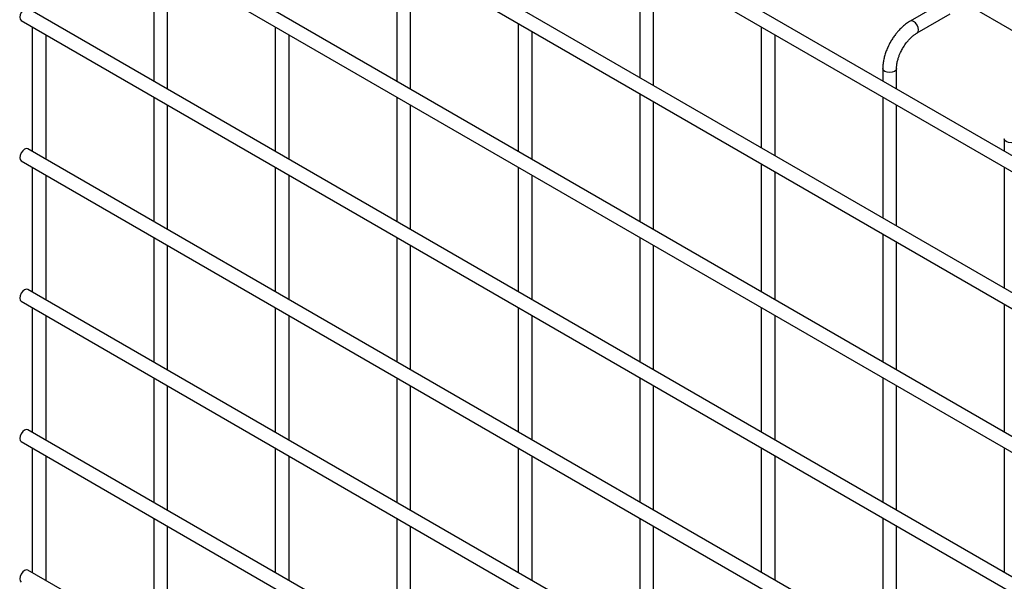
# Model space of a CAD drawing. Header units: inches. Extents: x 0.2 to 10.8, y 0.2 to 8.2.
# Tile 12 of 21: x 8.8 to 9.8, y 5 to 5.5. Entities that reach past the tile are written whole.
import ezdxf

# ---------------------------------------------------------------- set-up
doc = ezdxf.new("R2010")
doc.units = ezdxf.units.IN
doc.header["$MEASUREMENT"] = 0

msp = doc.modelspace()

# ---------------------------------------------------------------- linework, layer by layer
for p, q in [((8.80647, 6.06529), (10.45108, 5.11588)), ((10.45775, 4.99035), (8.81314, 5.93977)), ((8.80647, 5.92822), (10.45108, 4.9788)), ((8.80647, 5.79553), (10.45108, 4.84612)), ((10.31388, 4.94072), (8.9483, 5.72905)), ((10.45775, 4.71817), (8.81314, 5.66759)), ((8.80647, 5.65604), (10.45108, 4.70662)), ((8.93513, 5.58177), (8.93513, 5.46107)), ((9.17083, 5.58519), (9.17083, 5.46109)), ((9.18417, 5.4534), (9.18417, 5.57749)), ((9.40653, 5.58181), (9.40653, 5.46452)), ((8.94846, 5.45337), (8.94846, 5.57407)), ((9.41987, 5.45682), (9.41987, 5.57411)), ((10.45775, 4.58208), (8.81314, 5.5315)), ((9.70084, 5.53782), (9.66885, 5.51935)), ((9.67551, 5.5078), (9.70751, 5.52627)), ((8.80647, 5.51995), (10.45108, 4.57053)), ((8.81728, 5.51371), (8.81728, 5.39301)), ((9.05298, 5.51373), (9.05298, 5.39304)), ((9.28868, 5.51716), (9.28868, 5.39306)), ((9.52439, 5.51378), (9.52439, 5.39648)), ((8.83061, 5.38532), (8.83061, 5.50601)), ((9.06631, 5.38534), (9.06631, 5.50603)), ((9.30202, 5.38536), (9.30202, 5.50946)), ((9.53772, 5.38879), (9.53772, 5.50608)), ((9.64224, 5.47326), (9.64224, 5.46114)), ((9.65557, 5.45344), (9.65557, 5.47326)), ((8.93513, 5.44567), (8.93513, 5.32498)), ((9.17083, 5.4457), (9.17083, 5.325)), ((9.40653, 5.44912), (9.40653, 5.32502)), ((9.64224, 5.44574), (9.64224, 5.32845)), ((8.94846, 5.31728), (8.94846, 5.43798)), ((9.18417, 5.31731), (9.18417, 5.438)), ((9.41987, 5.31733), (9.41987, 5.44142)), ((9.65557, 5.32075), (9.65557, 5.43804)), ((9.76009, 5.40522), (9.76009, 5.3931)), ((10.45775, 4.44599), (8.81314, 5.39541)), ((8.80647, 5.38386), (10.45108, 4.43444)), ((8.81728, 5.37762), (8.81728, 5.25692)), ((9.05298, 5.37764), (9.05298, 5.25695)), ((9.28868, 5.37766), (9.28868, 5.25697)), ((9.52439, 5.38109), (9.52439, 5.25699)), ((9.76009, 5.37771), (9.76009, 5.26042)), ((8.83061, 5.24923), (8.83061, 5.36992)), ((9.06631, 5.24925), (9.06631, 5.36994)), ((9.30202, 5.24927), (9.30202, 5.36997)), ((9.53772, 5.24929), (9.53772, 5.37339)), ((9.64224, 5.31305), (9.64224, 5.18896)), ((8.93513, 5.30958), (8.93513, 5.18889)), ((8.94846, 5.18119), (8.94846, 5.30189)), ((9.17083, 5.30961), (9.17083, 5.18891)), ((9.18417, 5.18122), (9.18417, 5.30191)), ((9.40653, 5.30963), (9.40653, 5.18893)), ((9.41987, 5.18124), (9.41987, 5.30193)), ((9.65557, 5.18126), (9.65557, 5.30536)), ((10.45775, 4.3099), (8.81314, 5.25932)), ((8.80647, 5.24777), (10.45108, 4.29835)), ((9.76009, 5.24502), (9.76009, 5.12092)), ((8.81728, 5.24153), (8.81728, 5.12083)), ((8.83061, 5.11314), (8.83061, 5.23383)), ((9.05298, 5.24155), (9.05298, 5.12086)), ((9.06631, 5.11316), (9.06631, 5.23385)), ((9.28868, 5.24157), (9.28868, 5.12088)), ((9.30202, 5.11318), (9.30202, 5.23388)), ((9.52439, 5.2416), (9.52439, 5.1209)), ((9.53772, 5.1132), (9.53772, 5.2339)), ((8.93513, 5.17349), (8.93513, 5.0528)), ((9.17083, 5.17352), (9.17083, 5.05282)), ((9.40653, 5.17354), (9.40653, 5.05284)), ((9.64224, 5.17356), (9.64224, 5.05287)), ((8.94846, 5.0451), (8.94846, 5.1658)), ((9.18417, 5.04513), (9.18417, 5.16582)), ((9.41987, 5.04515), (9.41987, 5.16584)), ((9.65557, 5.04517), (9.65557, 5.16586)), ((10.45775, 4.17381), (8.81314, 5.12323)), ((8.80647, 5.11168), (10.45108, 4.16226)), ((8.81728, 5.10544), (8.81728, 4.98474)), ((9.05298, 5.10546), (9.05298, 4.98477)), ((9.28868, 5.10548), (9.28868, 4.98479)), ((9.52439, 5.1055), (9.52439, 4.98481)), ((9.76009, 5.10553), (9.76009, 4.98483)), ((8.83061, 4.97705), (8.83061, 5.09774)), ((9.06631, 4.97707), (9.06631, 5.09776)), ((9.30202, 4.97709), (9.30202, 5.09779)), ((9.53772, 4.97711), (9.53772, 5.09781)), ((8.93513, 5.0374), (8.93513, 4.91671)), ((9.17083, 5.03743), (9.17083, 4.91673)), ((9.40653, 5.03745), (9.40653, 4.91675)), ((9.64224, 5.03747), (9.64224, 4.91678)), ((8.94846, 4.90901), (8.94846, 5.02971)), ((9.18417, 4.90903), (9.18417, 5.02973)), ((9.41987, 4.90906), (9.41987, 5.02975)), ((9.65557, 4.90908), (9.65557, 5.02977)), ((10.45775, 4.03772), (8.81314, 4.98714))]:
    msp.add_line(p, q)
at = {"flags": 128}
for points in [[(8.81314, 5.5315), (8.81161, 5.53179), (8.8098, 5.53117), (8.808, 5.52971), (8.80647, 5.52765), (8.80545, 5.52529), (8.80509, 5.523), (8.80545, 5.52112), (8.80647, 5.51995), (8.80647, 5.51995)], [(9.67218, 5.51902), (9.67038, 5.51964), (9.66885, 5.51935), (9.66883, 5.51933)], [(9.6755, 5.50779), (9.67551, 5.5078), (9.67653, 5.50898), (9.67689, 5.51085), (9.67653, 5.51314), (9.67551, 5.5155), (9.67398, 5.51756), (9.67218, 5.51902)], [(9.65557, 5.47327), (9.65557, 5.47326), (9.65506, 5.47179), (9.65362, 5.47054), (9.65145, 5.4697), (9.6489, 5.46941), (9.64635, 5.4697), (9.64419, 5.47054), (9.64274, 5.47179), (9.64224, 5.47326), (9.64224, 5.47328)], [(9.77342, 5.40524), (9.77342, 5.40522), (9.77291, 5.40375), (9.77147, 5.4025), (9.76931, 5.40167), (9.76675, 5.40138), (9.7642, 5.40167), (9.76204, 5.4025), (9.7606, 5.40375), (9.76009, 5.40522), (9.76009, 5.40525)], [(8.81314, 5.39541), (8.81161, 5.3957), (8.8098, 5.39508), (8.808, 5.39362), (8.80647, 5.39156), (8.80545, 5.3892), (8.80509, 5.38691), (8.80545, 5.38503), (8.80647, 5.38386), (8.80647, 5.38386)], [(8.81314, 5.25932), (8.81161, 5.25961), (8.8098, 5.25899), (8.808, 5.25753), (8.80647, 5.25547), (8.80545, 5.25311), (8.80509, 5.25082), (8.80545, 5.24894), (8.80647, 5.24777), (8.80647, 5.24777)], [(8.81314, 5.12323), (8.81161, 5.12352), (8.8098, 5.1229), (8.808, 5.12144), (8.80647, 5.11938), (8.80545, 5.11702), (8.80509, 5.11473), (8.80545, 5.11285), (8.80647, 5.11168), (8.80647, 5.11168)], [(8.81314, 4.98714), (8.81161, 4.98743), (8.8098, 4.98681), (8.808, 4.98535), (8.80647, 4.98329), (8.80545, 4.98093), (8.80509, 4.97864), (8.80545, 4.97676), (8.80647, 4.97559), (8.80647, 4.97559)]]:
    msp.add_lwpolyline(points, dxfattribs=at)
for points, knots in [([(9.66886, 5.51927), (9.6683, 5.51897), (9.66638, 5.51793), (9.6633, 5.51558), (9.65977, 5.51244), (9.65686, 5.5093), (9.65434, 5.5062), (9.65207, 5.50305), (9.65066, 5.50072), (9.64995, 5.49953)], [0, 0, 0, 0, 0.076054, 0.263021, 0.437352, 0.597786, 0.719603, 0.857444, 1, 1, 1, 1]), ([(9.66149, 5.49286), (9.66242, 5.49437), (9.66372, 5.49648), (9.6659, 5.49931), (9.66782, 5.50156), (9.67019, 5.50391), (9.67265, 5.50594), (9.67447, 5.50724), (9.67539, 5.50771), (9.6755, 5.50777)], [0, 0, 0, 0, 0.2331862, 0.328025, 0.4833317, 0.6413519, 0.8071191, 0.9757554, 1, 1, 1, 1]), ([(9.64995, 5.49953), (9.64892, 5.49764), (9.64748, 5.49498), (9.64578, 5.49091), (9.64452, 5.48742), (9.64337, 5.48327), (9.6426, 5.479), (9.64222, 5.47562), (9.64228, 5.47375), (9.64229, 5.47328)], [0, 0, 0, 0, 0.22114, 0.311302, 0.459898, 0.612592, 0.774999, 0.943044, 1, 1, 1, 1]), ([(9.65559, 5.47327), (9.65561, 5.47425), (9.65566, 5.47628), (9.65626, 5.47974), (9.65714, 5.48308), (9.65824, 5.48618), (9.65959, 5.48937), (9.66079, 5.49157), (9.66149, 5.49286)], [0, 0, 0, 0, 0.169323, 0.352373, 0.534052, 0.667576, 0.805635, 1, 1, 1, 1])]:
    msp.add_open_spline(points, degree=3, knots=knots)

doc.saveas('drawing.dxf')
